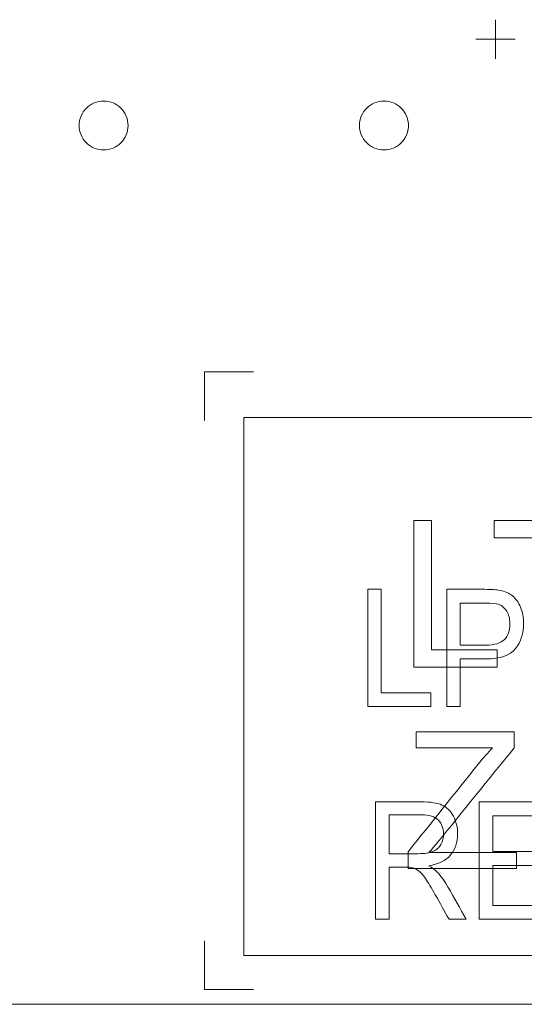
# Model space of a CAD drawing. Header units: inches. Extents: x -30 to 641, y 180 to 601.
# Tile 80 of 234: x 56 to 61, y 542 to 552. Entities that reach past the tile are written whole.
import ezdxf

# ---------------------------------------------------------------- set-up
doc = ezdxf.new("R2010")
doc.units = ezdxf.units.IN
doc.header["$MEASUREMENT"] = 0
doc.layers.add('1', color=7, linetype='Continuous')

# ---------------------------------------------------------------- blocks, each defined once
blk = doc.blocks.new('block 46')
at = {"layer": '1', "color": 155, "lineweight": 18, "true_color": 0x4c7299}
blk.add_lwpolyline([(155.502, 542.226), (23.937, 542.226)], dxfattribs=at)
blk = doc.blocks.new('block 1112')
at = {"layer": '1', "color": 155, "lineweight": 18, "true_color": 0x4c7299}
blk.add_lwpolyline([(96.221, 548.226), (58.221, 548.226)], dxfattribs=at)
blk = doc.blocks.new('block 1114')
at = {"layer": '1', "color": 155, "lineweight": 18, "true_color": 0x4c7299}
blk.add_lwpolyline([(58.221, 542.726), (96.221, 542.726)], dxfattribs=at)
blk = doc.blocks.new('block 1115')
at = {"layer": '1', "color": 155, "lineweight": 18, "true_color": 0x4c7299}
blk.add_lwpolyline([(58.221, 548.226), (58.221, 542.726)], dxfattribs=at)
blk = doc.blocks.new('block 1428')
at = {"layer": '1', "color": 18, "lineweight": 13, "true_color": 0x4c0000}
blk.add_lwpolyline([(155.502, 542.226), (23.937, 542.226)], dxfattribs=at)
blk = doc.blocks.new('block 1456')
at = {"layer": '1', "color": 18, "lineweight": 13, "true_color": 0x4c0000}
blk.add_lwpolyline([(155.502, 542.226), (23.937, 542.226)], dxfattribs=at)
blk = doc.blocks.new('block 1550')
at = {"layer": '1', "color": 18, "lineweight": 13, "true_color": 0x4c0000}
blk.add_lwpolyline([(60.595, 552.095), (60.995, 552.095)], dxfattribs=at)
blk = doc.blocks.new('block 1551')
at = {"layer": '1', "color": 18, "lineweight": 13, "true_color": 0x4c0000}
blk.add_lwpolyline([(60.794, 551.896), (60.794, 552.296)], dxfattribs=at)
blk = doc.blocks.new('block 1625')
at = {"layer": '1', "color": 18, "lineweight": 13, "true_color": 0x4c0000}
blk.add_lwpolyline([(60.794, 551.896), (60.794, 552.296)], dxfattribs=at)
blk = doc.blocks.new('block 1627')
at = {"layer": '1', "color": 18, "lineweight": 13, "true_color": 0x4c0000}
blk.add_lwpolyline([(60.595, 552.095), (60.995, 552.095)], dxfattribs=at)
blk = doc.blocks.new('block 5740')
at = {"layer": '1', "color": 18, "lineweight": 13, "true_color": 0x4c0000}
blk.add_open_spline([(61.411, 545.675), (61.351, 545.675), (61.291, 545.675), (61.231, 545.675), (61.231, 546.116), (61.231, 546.557), (61.231, 546.998), (61.082, 546.998), (60.932, 546.998), (60.782, 546.998), (60.782, 547.057), (60.782, 547.116), (60.782, 547.175), (61.142, 547.175), (61.502, 547.175), (61.862, 547.175), (61.862, 547.116), (61.862, 547.057), (61.862, 546.998), (61.712, 546.998), (61.562, 546.998), (61.411, 546.998), (61.411, 546.557), (61.411, 546.116), (61.411, 545.675)], degree=3, knots=[0, 0, 0, 0, 1, 1, 1, 2, 2, 2, 3, 3, 3, 4, 4, 4, 5, 5, 5, 6, 6, 6, 7, 7, 7, 8, 8, 8, 8], dxfattribs=at)
blk = doc.blocks.new('block 5758')
at = {"layer": '1', "color": 18, "lineweight": 13, "true_color": 0x4c0000}
blk.add_open_spline([(60.811, 545.675), (60.527, 545.675), (60.243, 545.675), (59.959, 545.675), (59.959, 546.175), (59.959, 546.675), (59.959, 547.175), (60.02, 547.175), (60.08, 547.175), (60.14, 547.175), (60.14, 546.734), (60.14, 546.293), (60.14, 545.852), (60.364, 545.852), (60.587, 545.852), (60.811, 545.852), (60.811, 545.793), (60.811, 545.734), (60.811, 545.675)], degree=3, knots=[0, 0, 0, 0, 1, 1, 1, 2, 2, 2, 3, 3, 3, 4, 4, 4, 5, 5, 5, 6, 6, 6, 6], dxfattribs=at)
blk = doc.blocks.new('block 5767')
at = {"layer": '1', "color": 18, "lineweight": 13, "true_color": 0x4c0000}
blk.add_open_spline([(61.009, 543.614), (60.64, 543.614), (60.271, 543.614), (59.902, 543.614), (59.902, 543.671), (59.902, 543.728), (59.902, 543.786), (60.141, 544.085), (60.38, 544.384), (60.619, 544.683), (60.67, 544.746), (60.719, 544.802), (60.765, 544.849), (60.504, 544.849), (60.244, 544.849), (59.983, 544.849), (59.983, 544.904), (59.983, 544.959), (59.983, 545.014), (60.318, 545.014), (60.652, 545.014), (60.986, 545.014), (60.986, 544.959), (60.986, 544.904), (60.986, 544.849), (60.724, 544.525), (60.462, 544.201), (60.2, 543.877), (60.172, 543.845), (60.143, 543.812), (60.115, 543.779), (60.413, 543.779), (60.711, 543.779), (61.009, 543.779), (61.009, 543.724), (61.009, 543.669), (61.009, 543.614)], degree=3, knots=[0, 0, 0, 0, 1, 1, 1, 2, 2, 2, 3, 3, 3, 4, 4, 4, 5, 5, 5, 6, 6, 6, 7, 7, 7, 8, 8, 8, 9, 9, 9, 10, 10, 10, 11, 11, 11, 12, 12, 12, 12], dxfattribs=at)
blk = doc.blocks.new('block 5771')
at = {"layer": '1', "color": 18, "lineweight": 13, "true_color": 0x4c0000}
blk.add_lwpolyline([(152.462, 542.226), (133.759, 542.226), (58.95, 542.226), (40.248, 542.226)], dxfattribs=at)
blk = doc.blocks.new('block 5790')
at = {"layer": '1', "color": 18, "lineweight": 13, "true_color": 0x4c0000}
blk.add_lwpolyline([(59.405, 551.214), (59.406, 551.238), (59.409, 551.262), (59.415, 551.285), (59.423, 551.309), (59.434, 551.332), (59.447, 551.353), (59.462, 551.373), (59.479, 551.392), (59.497, 551.408), (59.516, 551.422), (59.536, 551.434), (59.558, 551.445), (59.581, 551.453), (59.605, 551.459), (59.63, 551.463), (59.655, 551.464), (59.68, 551.463), (59.704, 551.459), (59.728, 551.453), (59.751, 551.445), (59.773, 551.434), (59.793, 551.422), (59.812, 551.408), (59.831, 551.392), (59.847, 551.373), (59.862, 551.353), (59.875, 551.332), (59.886, 551.309), (59.894, 551.285), (59.9, 551.262), (59.904, 551.238), (59.905, 551.214), (59.904, 551.19), (59.9, 551.166), (59.894, 551.142), (59.886, 551.119), (59.875, 551.096), (59.862, 551.075), (59.847, 551.055), (59.831, 551.036), (59.812, 551.02), (59.793, 551.006), (59.773, 550.993), (59.751, 550.983), (59.728, 550.975), (59.704, 550.969), (59.68, 550.965), (59.655, 550.964), (59.63, 550.965), (59.605, 550.969), (59.581, 550.975), (59.558, 550.983), (59.536, 550.993), (59.516, 551.006), (59.497, 551.02), (59.479, 551.036), (59.462, 551.055), (59.447, 551.075), (59.434, 551.096), (59.423, 551.119), (59.415, 551.142), (59.409, 551.166), (59.406, 551.19), (59.405, 551.214)], dxfattribs=at)
blk = doc.blocks.new('block 5929')
at = {"layer": '1', "color": 252, "lineweight": 13, "true_color": 0x848484}
blk.add_lwpolyline([(56.538, 551.214), (56.539, 551.238), (56.542, 551.262), (56.548, 551.285), (56.557, 551.309), (56.567, 551.332), (56.58, 551.353), (56.595, 551.373), (56.612, 551.392), (56.63, 551.408), (56.65, 551.422), (56.67, 551.434), (56.691, 551.445), (56.714, 551.453), (56.738, 551.459), (56.763, 551.463), (56.788, 551.464), (56.813, 551.463), (56.838, 551.459), (56.862, 551.453), (56.885, 551.445), (56.906, 551.434), (56.926, 551.422), (56.946, 551.408), (56.964, 551.392), (56.981, 551.373), (56.996, 551.353), (57.009, 551.332), (57.019, 551.309), (57.028, 551.285), (57.033, 551.262), (57.037, 551.238), (57.038, 551.214), (57.037, 551.19), (57.033, 551.166), (57.028, 551.142), (57.019, 551.119), (57.009, 551.096), (56.996, 551.075), (56.981, 551.055), (56.964, 551.036), (56.946, 551.02), (56.926, 551.006), (56.906, 550.993), (56.885, 550.983), (56.862, 550.975), (56.838, 550.969), (56.813, 550.965), (56.788, 550.964), (56.763, 550.965), (56.738, 550.969), (56.714, 550.975), (56.691, 550.983), (56.67, 550.993), (56.65, 551.006), (56.63, 551.02), (56.612, 551.036), (56.595, 551.055), (56.58, 551.075), (56.567, 551.096), (56.557, 551.119), (56.548, 551.142), (56.542, 551.166), (56.539, 551.19), (56.538, 551.214)], dxfattribs=at)
blk = doc.blocks.new('block 6154')
at = {"layer": '1', "color": 18, "lineweight": 13, "true_color": 0x4c0000}
blk.add_open_spline([(57.82, 548.195), (57.82, 548.362), (57.82, 548.528), (57.82, 548.695), (57.986, 548.695), (58.153, 548.695), (58.32, 548.695)], degree=3, knots=[0, 0, 0, 0, 1, 1, 1, 2, 2, 2, 2], dxfattribs=at)
blk = doc.blocks.new('block 6157')
at = {"layer": '1', "color": 18, "lineweight": 13, "true_color": 0x4c0000}
blk.add_open_spline([(57.821, 542.876), (57.821, 542.709), (57.821, 542.542), (57.821, 542.376), (57.988, 542.376), (58.154, 542.376), (58.321, 542.376)], degree=3, knots=[0, 0, 0, 0, 1, 1, 1, 2, 2, 2, 2], dxfattribs=at)
blk = doc.blocks.new('block 6172')
at = {"layer": '1', "color": 18, "lineweight": 13, "true_color": 0x4c0000}
blk.add_open_spline([(57.82, 548.195), (57.82, 548.362), (57.82, 548.528), (57.82, 548.695), (57.986, 548.695), (58.153, 548.695), (58.32, 548.695)], degree=3, knots=[0, 0, 0, 0, 1, 1, 1, 2, 2, 2, 2], dxfattribs=at)
blk = doc.blocks.new('block 6175')
at = {"layer": '1', "color": 18, "lineweight": 13, "true_color": 0x4c0000}
blk.add_open_spline([(57.821, 542.876), (57.821, 542.709), (57.821, 542.542), (57.821, 542.376), (57.988, 542.376), (58.154, 542.376), (58.321, 542.376)], degree=3, knots=[0, 0, 0, 0, 1, 1, 1, 2, 2, 2, 2], dxfattribs=at)
blk = doc.blocks.new('block 6220')
at = {"layer": '1', "color": 18, "lineweight": 13, "true_color": 0x4c0000}
blk.add_open_spline([(60.433, 546.329), (60.433, 546.186), (60.433, 546.042), (60.433, 545.899), (60.521, 545.899), (60.61, 545.899), (60.699, 545.899), (60.787, 545.899), (60.85, 545.919), (60.887, 545.957), (60.924, 545.995), (60.942, 546.049), (60.942, 546.118), (60.942, 546.168), (60.932, 546.211), (60.91, 546.247), (60.888, 546.283), (60.859, 546.306), (60.823, 546.318), (60.801, 546.325), (60.758, 546.329), (60.696, 546.329), (60.608, 546.329), (60.52, 546.329), (60.433, 546.329)], degree=3, knots=[0, 0, 0, 0, 1, 1, 1, 2, 2, 2, 3, 3, 3, 4, 4, 4, 5, 5, 5, 6, 6, 6, 7, 7, 7, 8, 8, 8, 8], dxfattribs=at)
blk = doc.blocks.new('block 6225')
at = {"layer": '1', "color": 18, "lineweight": 13, "true_color": 0x4c0000}
blk.add_open_spline([(60.433, 545.27), (60.387, 545.27), (60.341, 545.27), (60.296, 545.27), (60.296, 545.67), (60.296, 546.07), (60.296, 546.47), (60.426, 546.47), (60.555, 546.47), (60.685, 546.47), (60.753, 546.47), (60.806, 546.466), (60.842, 546.459), (60.893, 546.449), (60.935, 546.43), (60.969, 546.403), (61.003, 546.375), (61.031, 546.336), (61.052, 546.287), (61.073, 546.237), (61.083, 546.182), (61.083, 546.123), (61.083, 546.021), (61.055, 545.935), (60.999, 545.864), (60.944, 545.793), (60.843, 545.758), (60.697, 545.758), (60.609, 545.758), (60.521, 545.758), (60.433, 545.758), (60.433, 545.595), (60.433, 545.433), (60.433, 545.27)], degree=3, knots=[0, 0, 0, 0, 1, 1, 1, 2, 2, 2, 3, 3, 3, 4, 4, 4, 5, 5, 5, 6, 6, 6, 7, 7, 7, 8, 8, 8, 9, 9, 9, 10, 10, 10, 11, 11, 11, 11], dxfattribs=at)
blk = doc.blocks.new('block 6230')
at = {"layer": '1', "color": 18, "lineweight": 13, "true_color": 0x4c0000}
blk.add_open_spline([(60.134, 545.27), (59.919, 545.27), (59.704, 545.27), (59.489, 545.27), (59.489, 545.67), (59.489, 546.07), (59.489, 546.47), (59.535, 546.47), (59.58, 546.47), (59.626, 546.47), (59.626, 546.117), (59.626, 545.764), (59.626, 545.412), (59.795, 545.412), (59.964, 545.412), (60.134, 545.412), (60.134, 545.364), (60.134, 545.317), (60.134, 545.27)], degree=3, knots=[0, 0, 0, 0, 1, 1, 1, 2, 2, 2, 3, 3, 3, 4, 4, 4, 5, 5, 5, 6, 6, 6, 6], dxfattribs=at)
blk = doc.blocks.new('block 6234')
at = {"layer": '1', "color": 18, "lineweight": 13, "true_color": 0x4c0000}
blk.add_open_spline([(61.414, 543.096), (61.153, 543.096), (60.891, 543.096), (60.629, 543.096), (60.629, 543.496), (60.629, 543.896), (60.629, 544.296), (60.883, 544.296), (61.136, 544.296), (61.39, 544.296), (61.39, 544.249), (61.39, 544.201), (61.39, 544.154), (61.183, 544.154), (60.976, 544.154), (60.769, 544.154), (60.769, 544.032), (60.769, 543.909), (60.769, 543.787), (60.963, 543.787), (61.157, 543.787), (61.351, 543.787), (61.351, 543.74), (61.351, 543.693), (61.351, 543.646), (61.157, 543.646), (60.963, 543.646), (60.769, 543.646), (60.769, 543.51), (60.769, 543.374), (60.769, 543.237), (60.984, 543.237), (61.199, 543.237), (61.414, 543.237), (61.414, 543.19), (61.414, 543.143), (61.414, 543.096)], degree=3, knots=[0, 0, 0, 0, 1, 1, 1, 2, 2, 2, 3, 3, 3, 4, 4, 4, 5, 5, 5, 6, 6, 6, 7, 7, 7, 8, 8, 8, 9, 9, 9, 10, 10, 10, 11, 11, 11, 12, 12, 12, 12], dxfattribs=at)
blk = doc.blocks.new('block 6241')
at = {"layer": '1', "color": 18, "lineweight": 13, "true_color": 0x4c0000}
blk.add_open_spline([(59.707, 544.163), (59.707, 544.031), (59.707, 543.899), (59.707, 543.766), (59.807, 543.766), (59.906, 543.766), (60.006, 543.766), (60.07, 543.766), (60.119, 543.774), (60.155, 543.789), (60.191, 543.804), (60.218, 543.828), (60.237, 543.861), (60.256, 543.894), (60.265, 543.93), (60.265, 543.968), (60.265, 544.025), (60.247, 544.072), (60.211, 544.108), (60.175, 544.145), (60.118, 544.163), (60.04, 544.163), (59.929, 544.163), (59.818, 544.163), (59.707, 544.163)], degree=3, knots=[0, 0, 0, 0, 1, 1, 1, 2, 2, 2, 3, 3, 3, 4, 4, 4, 5, 5, 5, 6, 6, 6, 7, 7, 7, 8, 8, 8, 8], dxfattribs=at)
blk = doc.blocks.new('block 6246')
at = {"layer": '1', "color": 18, "lineweight": 13, "true_color": 0x4c0000}
blk.add_open_spline([(59.707, 543.096), (59.66, 543.096), (59.614, 543.096), (59.568, 543.096), (59.568, 543.496), (59.568, 543.896), (59.568, 544.296), (59.723, 544.296), (59.879, 544.296), (60.034, 544.296), (60.128, 544.296), (60.199, 544.285), (60.248, 544.264), (60.297, 544.242), (60.335, 544.204), (60.365, 544.149), (60.394, 544.095), (60.408, 544.034), (60.408, 543.968), (60.408, 543.883), (60.384, 543.811), (60.336, 543.753), (60.288, 543.695), (60.213, 543.658), (60.112, 543.642), (60.149, 543.622), (60.177, 543.602), (60.196, 543.582), (60.237, 543.539), (60.275, 543.486), (60.311, 543.422), (60.373, 543.314), (60.433, 543.205), (60.494, 543.096), (60.436, 543.096), (60.378, 543.096), (60.32, 543.096), (60.273, 543.179), (60.227, 543.262), (60.18, 543.345), (60.14, 543.418), (60.106, 543.473), (60.08, 543.511), (60.054, 543.549), (60.03, 543.576), (60.009, 543.591), (59.988, 543.606), (59.967, 543.617), (59.946, 543.623), (59.93, 543.627), (59.904, 543.629), (59.868, 543.629), (59.815, 543.629), (59.761, 543.629), (59.707, 543.629), (59.707, 543.451), (59.707, 543.273), (59.707, 543.096)], degree=3, knots=[0, 0, 0, 0, 1, 1, 1, 2, 2, 2, 3, 3, 3, 4, 4, 4, 5, 5, 5, 6, 6, 6, 7, 7, 7, 8, 8, 8, 9, 9, 9, 10, 10, 10, 11, 11, 11, 12, 12, 12, 13, 13, 13, 14, 14, 14, 15, 15, 15, 16, 16, 16, 17, 17, 17, 18, 18, 18, 19, 19, 19, 19], dxfattribs=at)
blk = doc.blocks.new('block 6281')
at = {"layer": '1', "color": 18, "lineweight": 13, "true_color": 0x4c0000}
blk.add_lwpolyline([(59.405, 551.214), (59.406, 551.238), (59.409, 551.262), (59.415, 551.285), (59.423, 551.309), (59.434, 551.332), (59.447, 551.353), (59.462, 551.373), (59.479, 551.392), (59.497, 551.408), (59.516, 551.422), (59.536, 551.434), (59.558, 551.445), (59.581, 551.453), (59.605, 551.459), (59.63, 551.463), (59.655, 551.464), (59.68, 551.463), (59.704, 551.459), (59.728, 551.453), (59.751, 551.445), (59.773, 551.434), (59.793, 551.422), (59.812, 551.408), (59.831, 551.392), (59.847, 551.373), (59.862, 551.353), (59.875, 551.332), (59.886, 551.309), (59.894, 551.285), (59.9, 551.262), (59.904, 551.238), (59.905, 551.214), (59.904, 551.19), (59.9, 551.166), (59.894, 551.142), (59.886, 551.119), (59.875, 551.096), (59.862, 551.075), (59.847, 551.055), (59.831, 551.036), (59.812, 551.02), (59.793, 551.006), (59.773, 550.993), (59.751, 550.983), (59.728, 550.975), (59.704, 550.969), (59.68, 550.965), (59.655, 550.964), (59.63, 550.965), (59.605, 550.969), (59.581, 550.975), (59.558, 550.983), (59.536, 550.993), (59.516, 551.006), (59.497, 551.02), (59.479, 551.036), (59.462, 551.055), (59.447, 551.075), (59.434, 551.096), (59.423, 551.119), (59.415, 551.142), (59.409, 551.166), (59.406, 551.19), (59.405, 551.214)], dxfattribs=at)
blk = doc.blocks.new('block 6536')
at = {"layer": '1', "color": 252, "lineweight": 13, "true_color": 0x848484}
blk.add_lwpolyline([(56.538, 551.214), (56.539, 551.238), (56.542, 551.262), (56.548, 551.285), (56.557, 551.309), (56.567, 551.332), (56.58, 551.353), (56.595, 551.373), (56.612, 551.392), (56.63, 551.408), (56.65, 551.422), (56.67, 551.434), (56.691, 551.445), (56.714, 551.453), (56.738, 551.459), (56.763, 551.463), (56.788, 551.464), (56.813, 551.463), (56.838, 551.459), (56.862, 551.453), (56.885, 551.445), (56.906, 551.434), (56.926, 551.422), (56.946, 551.408), (56.964, 551.392), (56.981, 551.373), (56.996, 551.353), (57.009, 551.332), (57.019, 551.309), (57.028, 551.285), (57.033, 551.262), (57.037, 551.238), (57.038, 551.214), (57.037, 551.19), (57.033, 551.166), (57.028, 551.142), (57.019, 551.119), (57.009, 551.096), (56.996, 551.075), (56.981, 551.055), (56.964, 551.036), (56.946, 551.02), (56.926, 551.006), (56.906, 550.993), (56.885, 550.983), (56.862, 550.975), (56.838, 550.969), (56.813, 550.965), (56.788, 550.964), (56.763, 550.965), (56.738, 550.969), (56.714, 550.975), (56.691, 550.983), (56.67, 550.993), (56.65, 551.006), (56.63, 551.02), (56.612, 551.036), (56.595, 551.055), (56.58, 551.075), (56.567, 551.096), (56.557, 551.119), (56.548, 551.142), (56.542, 551.166), (56.539, 551.19), (56.538, 551.214)], dxfattribs=at)

msp = doc.modelspace()

# ---------------------------------------------------------------- block references
at = {"layer": '1'}
for name in ['block 5771', 'block 1551', 'block 1625', 'block 1550', 'block 1627', 'block 5929', 'block 6536', 'block 5790', 'block 6281', 'block 6154', 'block 6172', 'block 1112', 'block 1115', 'block 5758', 'block 5740', 'block 6230', 'block 6225', 'block 6220', 'block 5767', 'block 6246', 'block 6234', 'block 6241', 'block 6157', 'block 6175', 'block 1114', 'block 46', 'block 1428', 'block 1456']:
    msp.add_blockref(name, (0, 0), dxfattribs=at)

doc.saveas('drawing.dxf')
